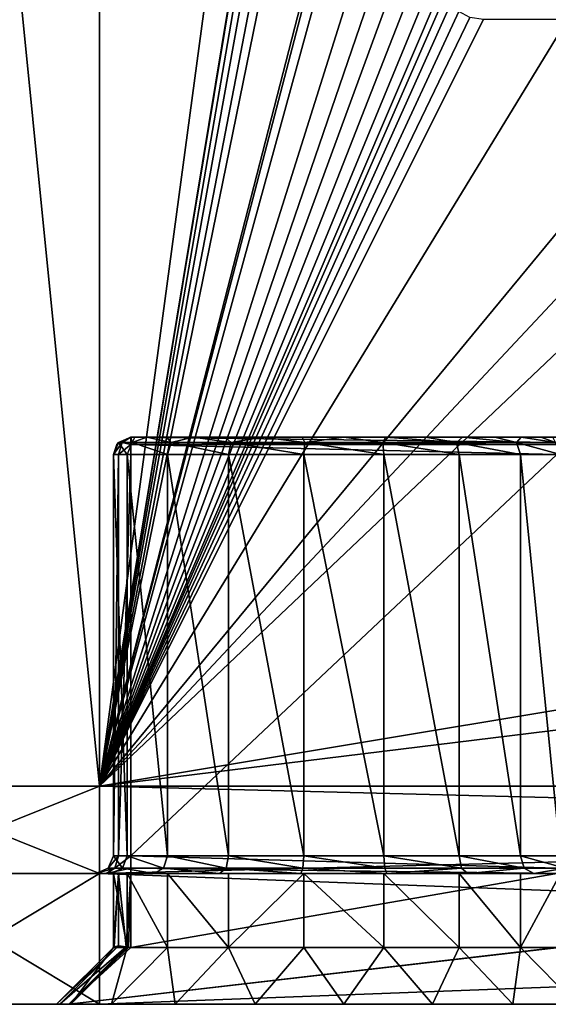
# Model space of a CAD drawing. Header units: millimetres. Extents: x -36.5 to 36.5, y -8.8 to 41.6.
# Tile 5 of 256: x -20.7 to -14.7, y -8.8 to 2.5. Entities that reach past the tile are written whole.
import ezdxf

# ---------------------------------------------------------------- set-up
doc = ezdxf.new("R2010")
doc.units = ezdxf.units.MM
doc.header["$LTSCALE"] = 65.185185
for name, color, linetype in [('2075', 7, 'CONTINUOUS'), ('2076', 7, 'CONTINUOUS'), ('2077', 7, 'CONTINUOUS'), ('2079', 7, 'CONTINUOUS'), ('2080', 7, 'CONTINUOUS'), ('2081', 7, 'CONTINUOUS'), ('2101', 7, 'CONTINUOUS'), ('2102', 7, 'CONTINUOUS'), ('2103', 7, 'CONTINUOUS'), ('2128', 7, 'CONTINUOUS'), ('2193', 7, 'CONTINUOUS'), ('2196', 7, 'CONTINUOUS'), ('2197', 7, 'CONTINUOUS'), ('2198', 7, 'CONTINUOUS'), ('2199', 7, 'CONTINUOUS'), ('2202', 7, 'CONTINUOUS'), ('2203', 7, 'CONTINUOUS'), ('2204', 7, 'CONTINUOUS'), ('2272', 7, 'CONTINUOUS'), ('2273', 7, 'CONTINUOUS'), ('2285', 7, 'CONTINUOUS'), ('2286', 7, 'CONTINUOUS'), ('2288', 7, 'CONTINUOUS'), ('2296', 7, 'CONTINUOUS'), ('2297', 7, 'CONTINUOUS'), ('2299', 7, 'CONTINUOUS'), ('2308', 7, 'CONTINUOUS'), ('2309', 7, 'CONTINUOUS'), ('2310', 7, 'CONTINUOUS'), ('2352', 7, 'CONTINUOUS'), ('2353', 7, 'CONTINUOUS'), ('546', 7, 'CONTINUOUS'), ('550', 7, 'CONTINUOUS'), ('551', 7, 'CONTINUOUS')]:
    doc.layers.add(name, color=color, linetype=linetype)

msp = doc.modelspace()

# ---------------------------------------------------------------- linework, layer by layer
at = {"layer": '2075', "color": 7, "linetype": 'Continuous'}
for points in [[(-22.178, -6.3, -15.013), (-19.8, -6.3, -15.2), (-22.29, -6.3, -16.513), (-22.178, -6.3, -15.013)], [(-19.8, -6.3, -15.2), (-19.8, -6.3, -16.7), (-22.29, -6.3, -16.513), (-19.8, -6.3, -15.2)], [(-19.8, -6.3, 16.7), (-22.178, -6.3, 15.013), (-22.29, -6.3, 16.513), (-19.8, -6.3, 16.7)], [(-19.8, -6.3, 15.2), (-22.178, -6.3, 15.013), (-19.8, -6.3, 16.7), (-19.8, -6.3, 15.2)], [(19.8, -6.3, 15.2), (-19.8, -6.3, 15.2), (19.8, -6.3, 16.7), (19.8, -6.3, 15.2)], [(19.8, -6.3, 16.7), (-19.8, -6.3, 15.2), (-19.8, -6.3, 16.7), (19.8, -6.3, 16.7)], [(-19.8, -6.3, -15.2), (19.8, -6.3, -15.2), (-19.8, -6.3, -16.7), (-19.8, -6.3, -15.2)], [(-19.8, -6.3, -16.7), (19.8, -6.3, -15.2), (19.8, -6.3, -16.7), (-19.8, -6.3, -16.7)]]:
    msp.add_3dface(points, dxfattribs=at)
at = {"layer": '2076', "color": 7, "linetype": 'Continuous'}
for points in [[(-22.29, -7.3, -16.513), (-19.8, -7.3, -16.7), (-22.117, -7.3, -6.828), (-22.29, -7.3, -16.513)], [(-19.8, -7.3, 16.7), (-22.29, -7.3, 16.513), (-19.84, -7.3, 11.152), (-19.8, -7.3, 16.7)], [(-22.29, -7.3, 16.513), (-19.84, -7.3, 8.712), (-19.84, -7.3, 11.152), (-22.29, -7.3, 16.513)], [(-19.84, -7.3, 8.712), (-22.29, -7.3, 16.513), (-22, -7.3, 0.195), (-19.84, -7.3, 8.712)], [(-22.117, -7.3, -6.828), (-19.8, -7.3, -16.7), (-22, -7.3, -6.545), (-22.117, -7.3, -6.828)], [(-19.8, -7.3, -16.7), (-19.84, -7.3, 8.712), (-22, -7.3, 0.195), (-19.8, -7.3, -16.7)], [(-22, -7.3, -6.545), (-19.8, -7.3, -16.7), (-22, -7.3, 0.195), (-22, -7.3, -6.545)], [(-19.84, -7.3, 8.712), (-19.8, -7.3, -16.7), (-19.671, -7.3, 7.747), (-19.84, -7.3, 8.712)], [(-19.723, -7.3, 11.435), (-19.8, -7.3, 16.7), (-19.84, -7.3, 11.152), (-19.723, -7.3, 11.435)], [(-19.8, -7.3, -16.7), (19.8, -7.3, -16.7), (0, -7.3, -14.175), (-19.8, -7.3, -16.7)], [(-1.866, -7.3, -13.569), (-19.8, -7.3, -16.7), (-0.982, -7.3, -14.019), (-1.866, -7.3, -13.569)], [(-19.8, -7.3, -16.7), (-1.866, -7.3, -13.569), (-11.883, -7.3, -7.653), (-19.8, -7.3, -16.7)], [(-0.982, -7.3, -14.019), (-19.8, -7.3, -16.7), (0, -7.3, -14.175), (-0.982, -7.3, -14.019)], [(-19.671, -7.3, 7.747), (-19.8, -7.3, -16.7), (-11.883, -7.3, -7.653), (-19.671, -7.3, 7.747)], [(19.8, -7.3, 16.7), (-19.8, -7.3, 16.7), (0, -7.3, 14.175), (19.8, -7.3, 16.7)], [(-19.8, -7.3, 16.7), (-3.175, -7.3, 11), (-3.02, -7.3, 11.98), (-19.8, -7.3, 16.7)], [(-3.175, -7.3, 11), (-19.8, -7.3, 16.7), (-14.277, -7.3, 11.435), (-3.175, -7.3, 11)], [(0, -7.3, 14.175), (-19.8, -7.3, 16.7), (-0.982, -7.3, 14.019), (0, -7.3, 14.175)], [(-0.982, -7.3, 14.019), (-19.8, -7.3, 16.7), (-1.866, -7.3, 13.569), (-0.982, -7.3, 14.019)], [(-1.866, -7.3, 13.569), (-19.8, -7.3, 16.7), (-2.568, -7.3, 12.866), (-1.866, -7.3, 13.569)], [(-2.568, -7.3, 12.866), (-19.8, -7.3, 16.7), (-3.02, -7.3, 11.98), (-2.568, -7.3, 12.866)], [(-14.277, -7.3, 11.435), (-19.8, -7.3, 16.7), (-14.56, -7.3, 11.552), (-14.277, -7.3, 11.435)], [(-14.56, -7.3, 11.552), (-19.8, -7.3, 16.7), (-19.44, -7.3, 11.552), (-14.56, -7.3, 11.552)], [(-19.44, -7.3, 11.552), (-19.8, -7.3, 16.7), (-19.723, -7.3, 11.435), (-19.44, -7.3, 11.552)], [(-19.178, -7.3, 6.889), (-19.671, -7.3, 7.747), (-11.883, -7.3, -7.653), (-19.178, -7.3, 6.889)], [(-18.423, -7.3, 6.254), (-19.178, -7.3, 6.889), (-11.883, -7.3, -7.653), (-18.423, -7.3, 6.254)], [(-17.493, -7.3, 5.915), (-18.423, -7.3, 6.254), (-12, -7.3, -7.37), (-17.493, -7.3, 5.915)], [(-12, -7.3, -7.37), (-18.423, -7.3, 6.254), (-11.883, -7.3, -7.653), (-12, -7.3, -7.37)], [(-16.507, -7.3, 5.915), (-17.493, -7.3, 5.915), (-12, -7.3, -7.37), (-16.507, -7.3, 5.915)], [(-15.578, -7.3, 6.254), (-16.507, -7.3, 5.915), (-12, -7.3, -7.37), (-15.578, -7.3, 6.254)], [(-14.822, -7.3, 6.889), (-15.578, -7.3, 6.254), (-12, -7.3, -7.37), (-14.822, -7.3, 6.889)], [(-14.33, -7.3, 7.747), (-14.822, -7.3, 6.889), (-12, -7.3, -7.37), (-14.33, -7.3, 7.747)]]:
    msp.add_3dface(points, dxfattribs=at)
at = {"layer": '2077', "color": 7, "linetype": 'Continuous'}
for points in [[(-19.8, -6.3, -16.7), (19.8, -6.3, -16.7), (-19.8, -7.3, -16.7), (-19.8, -6.3, -16.7)], [(-19.8, -7.3, -16.7), (19.8, -6.3, -16.7), (19.8, -7.3, -16.7), (-19.8, -7.3, -16.7)]]:
    msp.add_3dface(points, dxfattribs=at)
at = {"layer": '2079', "color": 7, "linetype": 'Continuous'}
for points in [[(19.8, -6.3, 16.7), (-19.8, -6.3, 16.7), (19.8, -7.3, 16.7), (19.8, -6.3, 16.7)], [(-19.8, -6.3, 16.7), (-19.8, -7.3, 16.7), (19.8, -7.3, 16.7), (-19.8, -6.3, 16.7)]]:
    msp.add_3dface(points, dxfattribs=at)
at = {"layer": '2080', "color": 7, "linetype": 'Continuous'}
for points in [[(-22.29, -6.3, -16.513), (-19.8, -6.3, -16.7), (-22.29, -7.3, -16.513), (-22.29, -6.3, -16.513)], [(-19.8, -6.3, -16.7), (-19.8, -7.3, -16.7), (-22.29, -7.3, -16.513), (-19.8, -6.3, -16.7)], [(-19.8, -6.3, 16.7), (-22.29, -6.3, 16.513), (-19.8, -7.3, 16.7), (-19.8, -6.3, 16.7)], [(-22.29, -6.3, 16.513), (-22.29, -7.3, 16.513), (-19.8, -7.3, 16.7), (-22.29, -6.3, 16.513)]]:
    msp.add_3dface(points, dxfattribs=at)
at = {"layer": '2081', "color": 7, "linetype": 'Continuous'}
for points in [[(-19.44, -2.3, 11.152), (-19.44, -2.3, 8.712), (-19.394, -2.3, 8.24), (-19.44, -2.3, 11.152)], [(-14.56, -2.3, 11.152), (-19.44, -2.3, 11.152), (-14.56, -2.3, 8.712), (-14.56, -2.3, 11.152)], [(-14.56, -2.3, 8.712), (-19.44, -2.3, 11.152), (-14.606, -2.3, 8.24), (-14.56, -2.3, 8.712)], [(-14.606, -2.3, 8.24), (-19.44, -2.3, 11.152), (-14.744, -2.3, 7.783), (-14.606, -2.3, 8.24)], [(-14.744, -2.3, 7.783), (-19.44, -2.3, 11.152), (-14.969, -2.3, 7.36), (-14.744, -2.3, 7.783)], [(-14.969, -2.3, 7.36), (-19.44, -2.3, 11.152), (-15.272, -2.3, 6.989), (-14.969, -2.3, 7.36)], [(-15.272, -2.3, 6.989), (-19.44, -2.3, 11.152), (-15.642, -2.3, 6.685), (-15.272, -2.3, 6.989)], [(-15.642, -2.3, 6.685), (-19.44, -2.3, 11.152), (-16.065, -2.3, 6.458), (-15.642, -2.3, 6.685)], [(-16.065, -2.3, 6.458), (-19.44, -2.3, 11.152), (-16.524, -2.3, 6.319), (-16.065, -2.3, 6.458)], [(-16.524, -2.3, 6.319), (-19.44, -2.3, 11.152), (-17, -2.3, 6.272), (-16.524, -2.3, 6.319)], [(-17, -2.3, 6.272), (-19.44, -2.3, 11.152), (-17.476, -2.3, 6.319), (-17, -2.3, 6.272)], [(-17.476, -2.3, 6.319), (-19.44, -2.3, 11.152), (-17.935, -2.3, 6.458), (-17.476, -2.3, 6.319)], [(-17.935, -2.3, 6.458), (-19.44, -2.3, 11.152), (-18.358, -2.3, 6.685), (-17.935, -2.3, 6.458)], [(-18.358, -2.3, 6.685), (-19.44, -2.3, 11.152), (-18.728, -2.3, 6.989), (-18.358, -2.3, 6.685)], [(-18.728, -2.3, 6.989), (-19.44, -2.3, 11.152), (-19.031, -2.3, 7.36), (-18.728, -2.3, 6.989)], [(-19.031, -2.3, 7.36), (-19.44, -2.3, 11.152), (-19.256, -2.3, 7.783), (-19.031, -2.3, 7.36)], [(-19.256, -2.3, 7.783), (-19.44, -2.3, 11.152), (-19.394, -2.3, 8.24), (-19.256, -2.3, 7.783)]]:
    msp.add_3dface(points, dxfattribs=at)
at = {"layer": '2101', "color": 7, "linetype": 'Continuous'}
for points in [[(-14.56, -7.1, 11.352), (-19.44, -7.1, 11.352), (-14.56, -2.5, 11.352), (-14.56, -7.1, 11.352)], [(-14.56, -2.5, 11.352), (-19.44, -7.1, 11.352), (-19.44, -2.5, 11.352), (-14.56, -2.5, 11.352)]]:
    msp.add_3dface(points, dxfattribs=at)
at = {"layer": '2102', "color": 7, "linetype": 'Continuous'}
for points in [[(-19.64, -7.1, 11.152), (-19.64, -7.1, 8.712), (-19.64, -2.5, 8.712), (-19.64, -7.1, 11.152)], [(-19.64, -2.5, 11.152), (-19.64, -7.1, 11.152), (-19.64, -2.5, 8.712), (-19.64, -2.5, 11.152)]]:
    msp.add_3dface(points, dxfattribs=at)
at = {"layer": '2103', "color": 7, "linetype": 'Continuous'}
for points in [[(-19.64, -2.5, 8.712), (-19.64, -7.1, 8.712), (-19.481, -7.1, 7.809), (-19.64, -2.5, 8.712)], [(-19.64, -2.5, 8.712), (-19.481, -7.1, 7.809), (-19.481, -2.5, 7.809), (-19.64, -2.5, 8.712)], [(-19.481, -7.1, 7.809), (-19.022, -7.1, 7.015), (-19.481, -2.5, 7.809), (-19.481, -7.1, 7.809)], [(-19.481, -2.5, 7.809), (-19.022, -7.1, 7.015), (-19.022, -2.5, 7.015), (-19.481, -2.5, 7.809)], [(-19.022, -7.1, 7.015), (-18.32, -7.1, 6.426), (-19.022, -2.5, 7.015), (-19.022, -7.1, 7.015)], [(-19.022, -2.5, 7.015), (-18.32, -7.1, 6.426), (-18.32, -2.5, 6.426), (-19.022, -2.5, 7.015)], [(-18.32, -7.1, 6.426), (-17.458, -7.1, 6.112), (-18.32, -2.5, 6.426), (-18.32, -7.1, 6.426)], [(-18.32, -2.5, 6.426), (-17.458, -7.1, 6.112), (-17.458, -2.5, 6.112), (-18.32, -2.5, 6.426)], [(-17.458, -7.1, 6.112), (-16.542, -7.1, 6.112), (-17.458, -2.5, 6.112), (-17.458, -7.1, 6.112)], [(-17.458, -2.5, 6.112), (-16.542, -7.1, 6.112), (-16.542, -2.5, 6.112), (-17.458, -2.5, 6.112)], [(-16.542, -7.1, 6.112), (-15.68, -7.1, 6.426), (-16.542, -2.5, 6.112), (-16.542, -7.1, 6.112)], [(-16.542, -2.5, 6.112), (-15.68, -7.1, 6.426), (-15.68, -2.5, 6.426), (-16.542, -2.5, 6.112)], [(-15.68, -7.1, 6.426), (-14.978, -7.1, 7.015), (-15.68, -2.5, 6.426), (-15.68, -7.1, 6.426)], [(-15.68, -2.5, 6.426), (-14.978, -7.1, 7.015), (-14.978, -2.5, 7.015), (-15.68, -2.5, 6.426)], [(-14.978, -7.1, 7.015), (-14.519, -7.1, 7.809), (-14.978, -2.5, 7.015), (-14.978, -7.1, 7.015)], [(-14.978, -2.5, 7.015), (-14.519, -7.1, 7.809), (-14.519, -2.5, 7.809), (-14.978, -2.5, 7.015)]]:
    msp.add_3dface(points, dxfattribs=at)
at = {"layer": '2128', "color": 7, "linetype": 'Continuous'}
for points in [[(-19.64, -7.1, 11.152), (-19.64, -2.5, 11.152), (-19.581, -2.5, 11.293), (-19.64, -7.1, 11.152)], [(-19.581, -7.1, 11.293), (-19.64, -7.1, 11.152), (-19.581, -2.5, 11.293), (-19.581, -7.1, 11.293)], [(-19.44, -2.5, 11.352), (-19.44, -7.1, 11.352), (-19.581, -7.1, 11.293), (-19.44, -2.5, 11.352)], [(-19.44, -2.5, 11.352), (-19.581, -7.1, 11.293), (-19.581, -2.5, 11.293), (-19.44, -2.5, 11.352)]]:
    msp.add_3dface(points, dxfattribs=at)
at = {"layer": '2193', "color": 7, "linetype": 'Continuous'}
for points in [[(-19.64, -2.5, 8.712), (-19.481, -2.5, 7.809), (-19.581, -2.359, 8.712), (-19.64, -2.5, 8.712)], [(-19.44, -2.3, 8.712), (-19.581, -2.359, 8.712), (-19.426, -2.359, 7.829), (-19.44, -2.3, 8.712)], [(-19.581, -2.359, 8.712), (-19.481, -2.5, 7.809), (-19.426, -2.359, 7.829), (-19.581, -2.359, 8.712)], [(-19.481, -2.5, 7.809), (-19.022, -2.5, 7.015), (-19.426, -2.359, 7.829), (-19.481, -2.5, 7.809)], [(-19.394, -2.3, 8.24), (-19.44, -2.3, 8.712), (-19.426, -2.359, 7.829), (-19.394, -2.3, 8.24)], [(-19.256, -2.3, 7.783), (-19.394, -2.3, 8.24), (-19.426, -2.359, 7.829), (-19.256, -2.3, 7.783)], [(-18.977, -2.359, 7.053), (-19.256, -2.3, 7.783), (-19.426, -2.359, 7.829), (-18.977, -2.359, 7.053)], [(-19.022, -2.5, 7.015), (-18.977, -2.359, 7.053), (-19.426, -2.359, 7.829), (-19.022, -2.5, 7.015)], [(-19.031, -2.3, 7.36), (-19.256, -2.3, 7.783), (-18.977, -2.359, 7.053), (-19.031, -2.3, 7.36)], [(-18.728, -2.3, 6.989), (-19.031, -2.3, 7.36), (-18.977, -2.359, 7.053), (-18.728, -2.3, 6.989)], [(-19.022, -2.5, 7.015), (-18.32, -2.5, 6.426), (-18.977, -2.359, 7.053), (-19.022, -2.5, 7.015)], [(-18.291, -2.359, 6.476), (-18.728, -2.3, 6.989), (-18.977, -2.359, 7.053), (-18.291, -2.359, 6.476)], [(-18.32, -2.5, 6.426), (-18.291, -2.359, 6.476), (-18.977, -2.359, 7.053), (-18.32, -2.5, 6.426)], [(-18.358, -2.3, 6.685), (-18.728, -2.3, 6.989), (-18.291, -2.359, 6.476), (-18.358, -2.3, 6.685)], [(-17.935, -2.3, 6.458), (-18.358, -2.3, 6.685), (-18.291, -2.359, 6.476), (-17.935, -2.3, 6.458)], [(-18.32, -2.5, 6.426), (-17.458, -2.5, 6.112), (-18.291, -2.359, 6.476), (-18.32, -2.5, 6.426)], [(-17.448, -2.359, 6.17), (-17.935, -2.3, 6.458), (-18.291, -2.359, 6.476), (-17.448, -2.359, 6.17)], [(-17.458, -2.5, 6.112), (-17.448, -2.359, 6.17), (-18.291, -2.359, 6.476), (-17.458, -2.5, 6.112)], [(-17.476, -2.3, 6.319), (-17.935, -2.3, 6.458), (-17.448, -2.359, 6.17), (-17.476, -2.3, 6.319)], [(-17, -2.3, 6.272), (-17.476, -2.3, 6.319), (-17.448, -2.359, 6.17), (-17, -2.3, 6.272)], [(-17.458, -2.5, 6.112), (-16.542, -2.5, 6.112), (-17.448, -2.359, 6.17), (-17.458, -2.5, 6.112)], [(-16.552, -2.359, 6.17), (-17, -2.3, 6.272), (-17.448, -2.359, 6.17), (-16.552, -2.359, 6.17)], [(-16.542, -2.5, 6.112), (-16.552, -2.359, 6.17), (-17.448, -2.359, 6.17), (-16.542, -2.5, 6.112)], [(-16.524, -2.3, 6.319), (-17, -2.3, 6.272), (-16.552, -2.359, 6.17), (-16.524, -2.3, 6.319)], [(-15.709, -2.359, 6.476), (-16.524, -2.3, 6.319), (-16.552, -2.359, 6.17), (-15.709, -2.359, 6.476)], [(-16.542, -2.5, 6.112), (-15.68, -2.5, 6.426), (-16.552, -2.359, 6.17), (-16.542, -2.5, 6.112)], [(-15.68, -2.5, 6.426), (-15.709, -2.359, 6.476), (-16.552, -2.359, 6.17), (-15.68, -2.5, 6.426)], [(-16.065, -2.3, 6.458), (-16.524, -2.3, 6.319), (-15.709, -2.359, 6.476), (-16.065, -2.3, 6.458)], [(-15.642, -2.3, 6.685), (-16.065, -2.3, 6.458), (-15.709, -2.359, 6.476), (-15.642, -2.3, 6.685)], [(-15.023, -2.359, 7.053), (-15.642, -2.3, 6.685), (-15.709, -2.359, 6.476), (-15.023, -2.359, 7.053)], [(-15.68, -2.5, 6.426), (-14.978, -2.5, 7.015), (-15.709, -2.359, 6.476), (-15.68, -2.5, 6.426)], [(-14.978, -2.5, 7.015), (-15.023, -2.359, 7.053), (-15.709, -2.359, 6.476), (-14.978, -2.5, 7.015)], [(-15.272, -2.3, 6.989), (-15.642, -2.3, 6.685), (-15.023, -2.359, 7.053), (-15.272, -2.3, 6.989)], [(-14.969, -2.3, 7.36), (-15.272, -2.3, 6.989), (-15.023, -2.359, 7.053), (-14.969, -2.3, 7.36)], [(-14.574, -2.359, 7.829), (-14.969, -2.3, 7.36), (-15.023, -2.359, 7.053), (-14.574, -2.359, 7.829)], [(-14.978, -2.5, 7.015), (-14.519, -2.5, 7.809), (-15.023, -2.359, 7.053), (-14.978, -2.5, 7.015)], [(-14.519, -2.5, 7.809), (-14.574, -2.359, 7.829), (-15.023, -2.359, 7.053), (-14.519, -2.5, 7.809)], [(-14.744, -2.3, 7.783), (-14.969, -2.3, 7.36), (-14.574, -2.359, 7.829), (-14.744, -2.3, 7.783)], [(-14.606, -2.3, 8.24), (-14.744, -2.3, 7.783), (-14.574, -2.359, 7.829), (-14.606, -2.3, 8.24)]]:
    msp.add_3dface(points, dxfattribs=at)
at = {"layer": '2196', "color": 7, "linetype": 'Continuous'}
for points in [[(-19.44, -2.3, 11.152), (-14.56, -2.3, 11.152), (-14.56, -2.36, 11.295), (-19.44, -2.3, 11.152)], [(-19.44, -2.359, 11.294), (-19.44, -2.3, 11.152), (-14.56, -2.36, 11.295), (-19.44, -2.359, 11.294)], [(-19.44, -2.382, 11.314), (-19.44, -2.359, 11.294), (-14.56, -2.36, 11.295), (-19.44, -2.382, 11.314)], [(-14.56, -2.383, 11.314), (-19.44, -2.382, 11.314), (-14.56, -2.36, 11.295), (-14.56, -2.383, 11.314)], [(-14.56, -2.5, 11.352), (-19.44, -2.5, 11.352), (-19.44, -2.382, 11.314), (-14.56, -2.5, 11.352)], [(-14.56, -2.5, 11.352), (-19.44, -2.382, 11.314), (-14.56, -2.383, 11.314), (-14.56, -2.5, 11.352)]]:
    msp.add_3dface(points, dxfattribs=at)
at = {"layer": '2197', "color": 7, "linetype": 'Continuous'}
for points in [[(-19.581, -2.5, 11.293), (-19.64, -2.5, 11.152), (-19.54, -2.359, 11.252), (-19.581, -2.5, 11.293)], [(-19.64, -2.5, 11.152), (-19.602, -2.383, 11.152), (-19.54, -2.359, 11.252), (-19.64, -2.5, 11.152)], [(-19.602, -2.383, 11.152), (-19.583, -2.36, 11.152), (-19.54, -2.359, 11.252), (-19.602, -2.383, 11.152)], [(-19.583, -2.36, 11.152), (-19.44, -2.3, 11.152), (-19.54, -2.359, 11.252), (-19.583, -2.36, 11.152)], [(-19.44, -2.382, 11.314), (-19.581, -2.5, 11.293), (-19.54, -2.359, 11.252), (-19.44, -2.382, 11.314)], [(-19.54, -2.359, 11.252), (-19.44, -2.3, 11.152), (-19.44, -2.359, 11.294), (-19.54, -2.359, 11.252)], [(-19.44, -2.382, 11.314), (-19.54, -2.359, 11.252), (-19.44, -2.359, 11.294), (-19.44, -2.382, 11.314)], [(-19.44, -2.5, 11.352), (-19.581, -2.5, 11.293), (-19.44, -2.382, 11.314), (-19.44, -2.5, 11.352)]]:
    msp.add_3dface(points, dxfattribs=at)
at = {"layer": '2198', "color": 7, "linetype": 'Continuous'}
for points in [[(-19.64, -2.5, 11.152), (-19.64, -2.5, 8.712), (-19.581, -2.359, 8.712), (-19.64, -2.5, 11.152)], [(-19.64, -2.5, 11.152), (-19.581, -2.359, 8.712), (-19.602, -2.383, 11.152), (-19.64, -2.5, 11.152)], [(-19.602, -2.383, 11.152), (-19.581, -2.359, 8.712), (-19.583, -2.36, 11.152), (-19.602, -2.383, 11.152)], [(-19.44, -2.3, 8.712), (-19.44, -2.3, 11.152), (-19.583, -2.36, 11.152), (-19.44, -2.3, 8.712)], [(-19.581, -2.359, 8.712), (-19.44, -2.3, 8.712), (-19.583, -2.36, 11.152), (-19.581, -2.359, 8.712)]]:
    msp.add_3dface(points, dxfattribs=at)
at = {"layer": '2199', "color": 7, "linetype": 'Continuous'}
for points in [[(-19.64, -7.1, 8.712), (-19.699, -7.241, 8.712), (-19.536, -7.241, 7.789), (-19.64, -7.1, 8.712)], [(-19.481, -7.1, 7.809), (-19.64, -7.1, 8.712), (-19.536, -7.241, 7.789), (-19.481, -7.1, 7.809)], [(-19.481, -7.1, 7.809), (-19.536, -7.241, 7.789), (-19.067, -7.241, 6.977), (-19.481, -7.1, 7.809)], [(-19.022, -7.1, 7.015), (-19.481, -7.1, 7.809), (-19.067, -7.241, 6.977), (-19.022, -7.1, 7.015)], [(-19.022, -7.1, 7.015), (-19.067, -7.241, 6.977), (-18.349, -7.241, 6.375), (-19.022, -7.1, 7.015)], [(-18.32, -7.1, 6.426), (-19.022, -7.1, 7.015), (-18.349, -7.241, 6.375), (-18.32, -7.1, 6.426)], [(-18.32, -7.1, 6.426), (-18.349, -7.241, 6.375), (-17.469, -7.241, 6.054), (-18.32, -7.1, 6.426)], [(-17.458, -7.1, 6.112), (-18.32, -7.1, 6.426), (-17.469, -7.241, 6.054), (-17.458, -7.1, 6.112)], [(-17.458, -7.1, 6.112), (-17.469, -7.241, 6.054), (-16.531, -7.241, 6.054), (-17.458, -7.1, 6.112)], [(-16.542, -7.1, 6.112), (-17.458, -7.1, 6.112), (-16.531, -7.241, 6.054), (-16.542, -7.1, 6.112)], [(-15.68, -7.1, 6.426), (-16.542, -7.1, 6.112), (-15.651, -7.241, 6.375), (-15.68, -7.1, 6.426)], [(-16.542, -7.1, 6.112), (-16.531, -7.241, 6.054), (-15.651, -7.241, 6.375), (-16.542, -7.1, 6.112)], [(-14.978, -7.1, 7.015), (-15.68, -7.1, 6.426), (-14.933, -7.241, 6.977), (-14.978, -7.1, 7.015)], [(-15.68, -7.1, 6.426), (-15.651, -7.241, 6.375), (-14.933, -7.241, 6.977), (-15.68, -7.1, 6.426)], [(-14.519, -7.1, 7.809), (-14.978, -7.1, 7.015), (-14.464, -7.241, 7.789), (-14.519, -7.1, 7.809)], [(-14.978, -7.1, 7.015), (-14.933, -7.241, 6.977), (-14.464, -7.241, 7.789), (-14.978, -7.1, 7.015)], [(-19.84, -7.3, 8.712), (-19.671, -7.3, 7.747), (-19.699, -7.241, 8.712), (-19.84, -7.3, 8.712)], [(-19.699, -7.241, 8.712), (-19.671, -7.3, 7.747), (-19.536, -7.241, 7.789), (-19.699, -7.241, 8.712)], [(-19.671, -7.3, 7.747), (-19.178, -7.3, 6.889), (-19.536, -7.241, 7.789), (-19.671, -7.3, 7.747)], [(-19.536, -7.241, 7.789), (-19.178, -7.3, 6.889), (-19.067, -7.241, 6.977), (-19.536, -7.241, 7.789)], [(-19.178, -7.3, 6.889), (-18.423, -7.3, 6.254), (-19.067, -7.241, 6.977), (-19.178, -7.3, 6.889)], [(-19.067, -7.241, 6.977), (-18.423, -7.3, 6.254), (-18.349, -7.241, 6.375), (-19.067, -7.241, 6.977)], [(-18.423, -7.3, 6.254), (-17.493, -7.3, 5.915), (-18.349, -7.241, 6.375), (-18.423, -7.3, 6.254)], [(-18.349, -7.241, 6.375), (-17.493, -7.3, 5.915), (-17.469, -7.241, 6.054), (-18.349, -7.241, 6.375)], [(-17.493, -7.3, 5.915), (-16.507, -7.3, 5.915), (-17.469, -7.241, 6.054), (-17.493, -7.3, 5.915)], [(-17.469, -7.241, 6.054), (-16.507, -7.3, 5.915), (-16.531, -7.241, 6.054), (-17.469, -7.241, 6.054)], [(-16.531, -7.241, 6.054), (-16.507, -7.3, 5.915), (-15.651, -7.241, 6.375), (-16.531, -7.241, 6.054)], [(-16.507, -7.3, 5.915), (-15.578, -7.3, 6.254), (-15.651, -7.241, 6.375), (-16.507, -7.3, 5.915)], [(-15.651, -7.241, 6.375), (-15.578, -7.3, 6.254), (-14.933, -7.241, 6.977), (-15.651, -7.241, 6.375)], [(-15.578, -7.3, 6.254), (-14.822, -7.3, 6.889), (-14.933, -7.241, 6.977), (-15.578, -7.3, 6.254)], [(-14.933, -7.241, 6.977), (-14.822, -7.3, 6.889), (-14.464, -7.241, 7.789), (-14.933, -7.241, 6.977)], [(-14.822, -7.3, 6.889), (-14.33, -7.3, 7.747), (-14.464, -7.241, 7.789), (-14.822, -7.3, 6.889)]]:
    msp.add_3dface(points, dxfattribs=at)
at = {"layer": '2202', "color": 7, "linetype": 'Continuous'}
for points in [[(-19.44, -7.1, 11.352), (-14.56, -7.1, 11.352), (-14.56, -7.241, 11.411), (-19.44, -7.1, 11.352)], [(-19.44, -7.241, 11.411), (-19.44, -7.1, 11.352), (-14.56, -7.241, 11.411), (-19.44, -7.241, 11.411)], [(-14.56, -7.3, 11.552), (-19.44, -7.3, 11.552), (-19.44, -7.241, 11.411), (-14.56, -7.3, 11.552)], [(-14.56, -7.3, 11.552), (-19.44, -7.241, 11.411), (-14.56, -7.241, 11.411), (-14.56, -7.3, 11.552)]]:
    msp.add_3dface(points, dxfattribs=at)
at = {"layer": '2203', "color": 7, "linetype": 'Continuous'}
for points in [[(-19.64, -7.1, 11.152), (-19.581, -7.1, 11.293), (-19.699, -7.241, 11.152), (-19.64, -7.1, 11.152)], [(-19.699, -7.241, 11.152), (-19.581, -7.1, 11.293), (-19.623, -7.241, 11.335), (-19.699, -7.241, 11.152)], [(-19.581, -7.1, 11.293), (-19.44, -7.1, 11.352), (-19.623, -7.241, 11.335), (-19.581, -7.1, 11.293)], [(-19.44, -7.1, 11.352), (-19.44, -7.241, 11.411), (-19.623, -7.241, 11.335), (-19.44, -7.1, 11.352)], [(-19.723, -7.3, 11.435), (-19.84, -7.3, 11.152), (-19.623, -7.241, 11.335), (-19.723, -7.3, 11.435)], [(-19.84, -7.3, 11.152), (-19.699, -7.241, 11.152), (-19.623, -7.241, 11.335), (-19.84, -7.3, 11.152)], [(-19.44, -7.3, 11.552), (-19.723, -7.3, 11.435), (-19.44, -7.241, 11.411), (-19.44, -7.3, 11.552)], [(-19.44, -7.241, 11.411), (-19.723, -7.3, 11.435), (-19.623, -7.241, 11.335), (-19.44, -7.241, 11.411)]]:
    msp.add_3dface(points, dxfattribs=at)
at = {"layer": '2204', "color": 7, "linetype": 'Continuous'}
for points in [[(-19.64, -7.1, 8.712), (-19.64, -7.1, 11.152), (-19.699, -7.241, 11.152), (-19.64, -7.1, 8.712)], [(-19.64, -7.1, 8.712), (-19.699, -7.241, 11.152), (-19.699, -7.241, 8.712), (-19.64, -7.1, 8.712)], [(-19.84, -7.3, 11.152), (-19.84, -7.3, 8.712), (-19.699, -7.241, 8.712), (-19.84, -7.3, 11.152)], [(-19.699, -7.241, 11.152), (-19.84, -7.3, 11.152), (-19.699, -7.241, 8.712), (-19.699, -7.241, 11.152)]]:
    msp.add_3dface(points, dxfattribs=at)
at = {"layer": '2272', "color": 7, "linetype": 'Continuous'}
for points in [[(-22.29, -7.3, 16.513), (-19.8, -7.3, 16.7), (-22.259, -7.3, 0.336), (-22.29, -7.3, 16.513)], [(-22.29, -7.3, -16.513), (-19.8, -7.3, 16.7), (-19.8, -7.3, -16.7), (-22.29, -7.3, -16.513)], [(-19.8, -7.3, 16.7), (-22.29, -7.3, -16.513), (-22.2, -7.3, -6.545), (-19.8, -7.3, 16.7)], [(-22.259, -7.3, 0.336), (-19.8, -7.3, 16.7), (-22.2, -7.3, 0.195), (-22.259, -7.3, 0.336)], [(-22.2, -7.3, 0.195), (-19.8, -7.3, 16.7), (-22.2, -7.3, -6.545), (-22.2, -7.3, 0.195)], [(19.8, -7.3, -16.7), (-19.8, -7.3, -16.7), (2.951, -7.3, -10.852), (19.8, -7.3, -16.7)], [(-19.8, -7.3, 16.7), (19.8, -7.3, 16.7), (-19.44, -7.3, 11.352), (-19.8, -7.3, 16.7)], [(-19.8, -7.3, -16.7), (-19.8, -7.3, 16.7), (-19.64, -7.3, 11.152), (-19.8, -7.3, -16.7)], [(-19.8, -7.3, 16.7), (-19.44, -7.3, 11.352), (-19.581, -7.3, 11.293), (-19.8, -7.3, 16.7)], [(-19.64, -7.3, 11.152), (-19.8, -7.3, 16.7), (-19.581, -7.3, 11.293), (-19.64, -7.3, 11.152)], [(-14.519, -7.3, 7.81), (-19.8, -7.3, -16.7), (-14.978, -7.3, 7.015), (-14.519, -7.3, 7.81)], [(-19.8, -7.3, -16.7), (-14.519, -7.3, 7.81), (-11.8, -7.3, 1.02), (-19.8, -7.3, -16.7)], [(-14.978, -7.3, 7.015), (-19.8, -7.3, -16.7), (-15.68, -7.3, 6.426), (-14.978, -7.3, 7.015)], [(-15.68, -7.3, 6.426), (-19.8, -7.3, -16.7), (-16.541, -7.3, 6.112), (-15.68, -7.3, 6.426)], [(-16.541, -7.3, 6.112), (-19.8, -7.3, -16.7), (-17.459, -7.3, 6.112), (-16.541, -7.3, 6.112)], [(-17.459, -7.3, 6.112), (-19.8, -7.3, -16.7), (-18.32, -7.3, 6.426), (-17.459, -7.3, 6.112)], [(-18.32, -7.3, 6.426), (-19.8, -7.3, -16.7), (-19.022, -7.3, 7.015), (-18.32, -7.3, 6.426)], [(-19.022, -7.3, 7.015), (-19.8, -7.3, -16.7), (-19.481, -7.3, 7.81), (-19.022, -7.3, 7.015)], [(-19.481, -7.3, 7.81), (-19.8, -7.3, -16.7), (-19.64, -7.3, 8.712), (-19.481, -7.3, 7.81)], [(-19.64, -7.3, 8.712), (-19.8, -7.3, -16.7), (-19.64, -7.3, 11.152), (-19.64, -7.3, 8.712)], [(-9.559, -7.3, -7.511), (-19.8, -7.3, -16.7), (-9.7, -7.3, -7.57), (-9.559, -7.3, -7.511)], [(-19.8, -7.3, -16.7), (-9.559, -7.3, -7.511), (-5.482, -7.3, -7.312), (-19.8, -7.3, -16.7)], [(-9.7, -7.3, -7.57), (-19.8, -7.3, -16.7), (-11.6, -7.3, -7.57), (-9.7, -7.3, -7.57)], [(-11.6, -7.3, -7.57), (-19.8, -7.3, -16.7), (-11.741, -7.3, -7.511), (-11.6, -7.3, -7.57)], [(-11.741, -7.3, -7.511), (-19.8, -7.3, -16.7), (-11.8, -7.3, -7.37), (-11.741, -7.3, -7.511)], [(-11.8, -7.3, -7.37), (-19.8, -7.3, -16.7), (-11.8, -7.3, 1.02), (-11.8, -7.3, -7.37)], [(-5.115, -7.3, -10.152), (-19.8, -7.3, -16.7), (-5.482, -7.3, -10.152), (-5.115, -7.3, -10.152)], [(-19.8, -7.3, -16.7), (-5.115, -7.3, -10.152), (-4.736, -7.3, -10.134), (-19.8, -7.3, -16.7)], [(-5.482, -7.3, -10.152), (-19.8, -7.3, -16.7), (-5.482, -7.3, -7.312), (-5.482, -7.3, -10.152)], [(-3.749, -7.3, -10.008), (-19.8, -7.3, -16.7), (-4.234, -7.3, -10.189), (-3.749, -7.3, -10.008)], [(-19.8, -7.3, -16.7), (-3.749, -7.3, -10.008), (-3.023, -7.3, -10.152), (-19.8, -7.3, -16.7)], [(-4.234, -7.3, -10.189), (-19.8, -7.3, -16.7), (-4.736, -7.3, -10.134), (-4.234, -7.3, -10.189)], [(-2.035, -7.3, -10.197), (-19.8, -7.3, -16.7), (-2.386, -7.3, -10.114), (-2.035, -7.3, -10.197)], [(-19.8, -7.3, -16.7), (-2.035, -7.3, -10.197), (-1.826, -7.3, -10.181), (-19.8, -7.3, -16.7)], [(-2.386, -7.3, -10.114), (-19.8, -7.3, -16.7), (-2.661, -7.3, -10.152), (-2.386, -7.3, -10.114)], [(-2.661, -7.3, -10.152), (-19.8, -7.3, -16.7), (-3.023, -7.3, -10.152), (-2.661, -7.3, -10.152)], [(-1.643, -7.3, -10.127), (-19.8, -7.3, -16.7), (-1.826, -7.3, -10.181), (-1.643, -7.3, -10.127)], [(-19.8, -7.3, -16.7), (-1.643, -7.3, -10.127), (-1.142, -7.3, -10.069), (-19.8, -7.3, -16.7)], [(0.49, -7.3, -10.152), (-19.8, -7.3, -16.7), (0.121, -7.3, -10.152), (0.49, -7.3, -10.152)], [(-19.8, -7.3, -16.7), (0.49, -7.3, -10.152), (1.316, -7.3, -10.07), (-19.8, -7.3, -16.7)], [(0.121, -7.3, -10.152), (-19.8, -7.3, -16.7), (-0.308, -7.3, -10.149), (0.121, -7.3, -10.152)], [(-0.308, -7.3, -10.149), (-19.8, -7.3, -16.7), (-0.587, -7.3, -10.195), (-0.308, -7.3, -10.149)], [(-0.587, -7.3, -10.195), (-19.8, -7.3, -16.7), (-0.875, -7.3, -10.168), (-0.587, -7.3, -10.195)], [(-0.875, -7.3, -10.168), (-19.8, -7.3, -16.7), (-1.142, -7.3, -10.069), (-0.875, -7.3, -10.168)], [(2.951, -7.3, -10.852), (-19.8, -7.3, -16.7), (2.582, -7.3, -10.852), (2.951, -7.3, -10.852)], [(2.582, -7.3, -10.852), (-19.8, -7.3, -16.7), (2.152, -7.3, -10.151), (2.582, -7.3, -10.852)], [(2.152, -7.3, -10.151), (-19.8, -7.3, -16.7), (1.873, -7.3, -10.197), (2.152, -7.3, -10.151)], [(1.873, -7.3, -10.197), (-19.8, -7.3, -16.7), (1.584, -7.3, -10.17), (1.873, -7.3, -10.197)], [(1.584, -7.3, -10.17), (-19.8, -7.3, -16.7), (1.316, -7.3, -10.07), (1.584, -7.3, -10.17)], [(-19.44, -7.3, 11.352), (19.8, -7.3, 16.7), (-14.56, -7.3, 11.352), (-19.44, -7.3, 11.352)]]:
    msp.add_3dface(points, dxfattribs=at)
at = {"layer": '2273', "color": 7, "linetype": 'Continuous'}
for points in [[(-22.29, -8.8, -16.513), (-19.8, -8.8, -16.7), (-21.691, -8.8, -7.395), (-22.29, -8.8, -16.513)], [(-19.8, -8.8, 16.7), (-22.29, -8.8, 16.513), (-20.149, -8.8, 12.002), (-19.8, -8.8, 16.7)], [(-22.29, -8.8, 16.513), (-21.55, -8.8, 0.904), (-20.29, -8.8, 8.712), (-22.29, -8.8, 16.513)], [(-20.149, -8.8, 12.002), (-22.29, -8.8, 16.513), (-20.252, -8.8, 11.964), (-20.149, -8.8, 12.002)], [(-20.252, -8.8, 11.964), (-22.29, -8.8, 16.513), (-20.29, -8.8, 11.861), (-20.252, -8.8, 11.964)], [(-20.29, -8.8, 11.861), (-22.29, -8.8, 16.513), (-20.29, -8.8, 8.712), (-20.29, -8.8, 11.861)], [(-21.691, -8.8, -7.395), (-19.8, -8.8, -16.7), (-21.588, -8.8, -7.357), (-21.691, -8.8, -7.395)], [(-21.588, -8.8, -7.357), (-19.8, -8.8, -16.7), (-21.55, -8.8, -7.254), (-21.588, -8.8, -7.357)], [(-21.55, -8.8, -7.254), (-19.8, -8.8, -16.7), (-21.55, -8.8, 0.904), (-21.55, -8.8, -7.254)], [(-21.55, -8.8, 0.904), (-19.8, -8.8, -16.7), (-20.29, -8.8, 8.712), (-21.55, -8.8, 0.904)], [(-20.29, -8.8, 8.712), (-19.8, -8.8, -16.7), (-20.129, -8.8, 7.696), (-20.29, -8.8, 8.712)], [(-13.851, -8.8, 12.002), (-19.8, -8.8, 16.7), (-20.149, -8.8, 12.002), (-13.851, -8.8, 12.002)], [(-20.129, -8.8, 7.696), (-19.8, -8.8, -16.7), (-19.661, -8.8, 6.778), (-20.129, -8.8, 7.696)], [(19.8, -8.8, 16.7), (-19.8, -8.8, 16.7), (13.851, -8.8, 12.002), (19.8, -8.8, 16.7)], [(-19.8, -8.8, -16.7), (19.8, -8.8, -16.7), (-12.309, -8.8, -8.22), (-19.8, -8.8, -16.7)], [(-19.661, -8.8, 6.778), (-19.8, -8.8, -16.7), (-12.412, -8.8, -8.182), (-19.661, -8.8, 6.778)], [(-12.412, -8.8, -8.182), (-19.8, -8.8, -16.7), (-12.309, -8.8, -8.22), (-12.412, -8.8, -8.182)], [(13.851, -8.8, 12.002), (-19.8, -8.8, 16.7), (13.748, -8.8, 11.964), (13.851, -8.8, 12.002)], [(13.748, -8.8, 11.964), (-19.8, -8.8, 16.7), (13.71, -8.8, 11.861), (13.748, -8.8, 11.964)], [(13.71, -8.8, 11.861), (-19.8, -8.8, 16.7), (13.71, -8.8, 8.712), (13.71, -8.8, 11.861)], [(13.71, -8.8, 8.712), (-19.8, -8.8, 16.7), (12.412, -8.8, 1.007), (13.71, -8.8, 8.712)], [(-13.748, -8.8, 11.964), (-19.8, -8.8, 16.7), (-13.851, -8.8, 12.002), (-13.748, -8.8, 11.964)], [(-19.8, -8.8, 16.7), (-13.748, -8.8, 11.964), (8.85, -8.8, 0.904), (-19.8, -8.8, 16.7)], [(12.412, -8.8, 1.007), (-19.8, -8.8, 16.7), (12.309, -8.8, 1.045), (12.412, -8.8, 1.007)], [(12.309, -8.8, 1.045), (-19.8, -8.8, 16.7), (8.991, -8.8, 1.045), (12.309, -8.8, 1.045)], [(8.991, -8.8, 1.045), (-19.8, -8.8, 16.7), (8.888, -8.8, 1.007), (8.991, -8.8, 1.045)], [(8.888, -8.8, 1.007), (-19.8, -8.8, 16.7), (8.85, -8.8, 0.904), (8.888, -8.8, 1.007)], [(-18.934, -8.8, 6.051), (-19.661, -8.8, 6.778), (-12.412, -8.8, -8.182), (-18.934, -8.8, 6.051)], [(-18.016, -8.8, 5.583), (-18.934, -8.8, 6.051), (-12.412, -8.8, -8.182), (-18.016, -8.8, 5.583)], [(-17, -8.8, 5.422), (-18.016, -8.8, 5.583), (-12.45, -8.8, -8.079), (-17, -8.8, 5.422)], [(-12.45, -8.8, -8.079), (-18.016, -8.8, 5.583), (-12.412, -8.8, -8.182), (-12.45, -8.8, -8.079)], [(-15.984, -8.8, 5.583), (-17, -8.8, 5.422), (-12.45, -8.8, -8.079), (-15.984, -8.8, 5.583)], [(-15.066, -8.8, 6.051), (-15.984, -8.8, 5.583), (-12.45, -8.8, -8.079), (-15.066, -8.8, 6.051)], [(-14.339, -8.8, 6.778), (-15.066, -8.8, 6.051), (-12.45, -8.8, -8.079), (-14.339, -8.8, 6.778)]]:
    msp.add_3dface(points, dxfattribs=at)
at = {"layer": '2285', "color": 7, "linetype": 'Continuous'}
for points in [[(-19.64, -7.3, 8.712), (-19.64, -7.3, 11.152), (-19.64, -8.15, 8.712), (-19.64, -7.3, 8.712)], [(-19.64, -8.15, 8.712), (-19.64, -7.3, 11.152), (-19.64, -8.15, 11.152), (-19.64, -8.15, 8.712)]]:
    msp.add_3dface(points, dxfattribs=at)
at = {"layer": '2286', "color": 7, "linetype": 'Continuous'}
for points in [[(-19.44, -7.3, 11.352), (-14.56, -7.3, 11.352), (-19.44, -8.15, 11.352), (-19.44, -7.3, 11.352)], [(-19.44, -8.15, 11.352), (-14.56, -7.3, 11.352), (-14.56, -8.15, 11.352), (-19.44, -8.15, 11.352)]]:
    msp.add_3dface(points, dxfattribs=at)
at = {"layer": '2288', "color": 7, "linetype": 'Continuous'}
for points in [[(-19.481, -7.3, 7.81), (-19.64, -7.3, 8.712), (-19.481, -8.15, 7.809), (-19.481, -7.3, 7.81)], [(-19.64, -7.3, 8.712), (-19.64, -8.15, 8.712), (-19.481, -8.15, 7.809), (-19.64, -7.3, 8.712)], [(-19.022, -7.3, 7.015), (-19.481, -7.3, 7.81), (-19.022, -8.15, 7.015), (-19.022, -7.3, 7.015)], [(-19.022, -8.15, 7.015), (-19.481, -7.3, 7.81), (-19.481, -8.15, 7.809), (-19.022, -8.15, 7.015)], [(-18.32, -7.3, 6.426), (-19.022, -7.3, 7.015), (-18.32, -8.15, 6.426), (-18.32, -7.3, 6.426)], [(-18.32, -8.15, 6.426), (-19.022, -7.3, 7.015), (-19.022, -8.15, 7.015), (-18.32, -8.15, 6.426)], [(-17.459, -7.3, 6.112), (-18.32, -7.3, 6.426), (-18.32, -8.15, 6.426), (-17.459, -7.3, 6.112)], [(-17.458, -8.15, 6.112), (-17.459, -7.3, 6.112), (-18.32, -8.15, 6.426), (-17.458, -8.15, 6.112)], [(-16.541, -7.3, 6.112), (-17.459, -7.3, 6.112), (-16.542, -8.15, 6.112), (-16.541, -7.3, 6.112)], [(-16.542, -8.15, 6.112), (-17.459, -7.3, 6.112), (-17.458, -8.15, 6.112), (-16.542, -8.15, 6.112)], [(-15.68, -8.15, 6.426), (-16.541, -7.3, 6.112), (-16.542, -8.15, 6.112), (-15.68, -8.15, 6.426)], [(-15.68, -7.3, 6.426), (-16.541, -7.3, 6.112), (-15.68, -8.15, 6.426), (-15.68, -7.3, 6.426)], [(-14.978, -7.3, 7.015), (-15.68, -7.3, 6.426), (-14.978, -8.15, 7.015), (-14.978, -7.3, 7.015)], [(-14.978, -8.15, 7.015), (-15.68, -7.3, 6.426), (-15.68, -8.15, 6.426), (-14.978, -8.15, 7.015)], [(-14.519, -7.3, 7.81), (-14.978, -7.3, 7.015), (-14.978, -8.15, 7.015), (-14.519, -7.3, 7.81)], [(-14.519, -8.15, 7.809), (-14.519, -7.3, 7.81), (-14.978, -8.15, 7.015), (-14.519, -8.15, 7.809)]]:
    msp.add_3dface(points, dxfattribs=at)
at = {"layer": '2296', "color": 7, "linetype": 'Continuous'}
for points in [[(19.8, -7.3, 16.7), (-19.8, -7.3, 16.7), (19.8, -8.8, 16.7), (19.8, -7.3, 16.7)], [(19.8, -8.8, 16.7), (-19.8, -7.3, 16.7), (-19.8, -8.8, 16.7), (19.8, -8.8, 16.7)]]:
    msp.add_3dface(points, dxfattribs=at)
at = {"layer": '2297', "color": 7, "linetype": 'Continuous'}
for points in [[(-19.8, -7.3, -16.7), (19.8, -7.3, -16.7), (-19.8, -8.8, -16.7), (-19.8, -7.3, -16.7)], [(19.8, -7.3, -16.7), (19.8, -8.8, -16.7), (-19.8, -8.8, -16.7), (19.8, -7.3, -16.7)]]:
    msp.add_3dface(points, dxfattribs=at)
at = {"layer": '2299', "color": 7, "linetype": 'Continuous'}
for points in [[(-19.8, -7.3, 16.7), (-22.29, -7.3, 16.513), (-19.8, -8.8, 16.7), (-19.8, -7.3, 16.7)], [(-22.29, -7.3, 16.513), (-22.29, -8.8, 16.513), (-19.8, -8.8, 16.7), (-22.29, -7.3, 16.513)], [(-22.29, -7.3, -16.513), (-19.8, -7.3, -16.7), (-22.29, -8.8, -16.513), (-22.29, -7.3, -16.513)], [(-19.8, -7.3, -16.7), (-19.8, -8.8, -16.7), (-22.29, -8.8, -16.513), (-19.8, -7.3, -16.7)]]:
    msp.add_3dface(points, dxfattribs=at)
at = {"layer": '2308', "color": 7, "linetype": 'Continuous'}
for points in [[(-20.29, -8.8, 8.712), (-20.129, -8.8, 7.696), (-19.64, -8.15, 8.712), (-20.29, -8.8, 8.712)], [(-20.129, -8.8, 7.696), (-19.661, -8.8, 6.778), (-19.481, -8.15, 7.809), (-20.129, -8.8, 7.696)], [(-19.64, -8.15, 8.712), (-20.129, -8.8, 7.696), (-19.481, -8.15, 7.809), (-19.64, -8.15, 8.712)], [(-19.661, -8.8, 6.778), (-18.934, -8.8, 6.051), (-19.022, -8.15, 7.015), (-19.661, -8.8, 6.778)], [(-19.661, -8.8, 6.778), (-19.022, -8.15, 7.015), (-19.481, -8.15, 7.809), (-19.661, -8.8, 6.778)], [(-18.934, -8.8, 6.051), (-18.32, -8.15, 6.426), (-19.022, -8.15, 7.015), (-18.934, -8.8, 6.051)], [(-18.934, -8.8, 6.051), (-18.016, -8.8, 5.583), (-18.32, -8.15, 6.426), (-18.934, -8.8, 6.051)], [(-18.016, -8.8, 5.583), (-17.458, -8.15, 6.112), (-18.32, -8.15, 6.426), (-18.016, -8.8, 5.583)], [(-18.016, -8.8, 5.583), (-17, -8.8, 5.422), (-17.458, -8.15, 6.112), (-18.016, -8.8, 5.583)], [(-17, -8.8, 5.422), (-16.542, -8.15, 6.112), (-17.458, -8.15, 6.112), (-17, -8.8, 5.422)], [(-17, -8.8, 5.422), (-15.984, -8.8, 5.583), (-16.542, -8.15, 6.112), (-17, -8.8, 5.422)], [(-15.984, -8.8, 5.583), (-15.68, -8.15, 6.426), (-16.542, -8.15, 6.112), (-15.984, -8.8, 5.583)], [(-15.984, -8.8, 5.583), (-15.066, -8.8, 6.051), (-15.68, -8.15, 6.426), (-15.984, -8.8, 5.583)], [(-15.066, -8.8, 6.051), (-14.978, -8.15, 7.015), (-15.68, -8.15, 6.426), (-15.066, -8.8, 6.051)], [(-15.066, -8.8, 6.051), (-14.339, -8.8, 6.778), (-14.978, -8.15, 7.015), (-15.066, -8.8, 6.051)], [(-14.339, -8.8, 6.778), (-14.519, -8.15, 7.809), (-14.978, -8.15, 7.015), (-14.339, -8.8, 6.778)]]:
    msp.add_3dface(points, dxfattribs=at)
at = {"layer": '2309', "color": 7, "linetype": 'Continuous'}
for points in [[(-20.29, -8.8, 11.861), (-20.29, -8.8, 8.712), (-19.633, -8.143, 11.204), (-20.29, -8.8, 11.861)], [(-19.633, -8.143, 11.204), (-20.29, -8.8, 8.712), (-19.638, -8.148, 11.178), (-19.633, -8.143, 11.204)], [(-20.29, -8.8, 8.712), (-19.64, -8.15, 11.152), (-19.638, -8.148, 11.178), (-20.29, -8.8, 8.712)], [(-20.29, -8.8, 8.712), (-19.64, -8.15, 8.712), (-19.64, -8.15, 11.152), (-20.29, -8.8, 8.712)]]:
    msp.add_3dface(points, dxfattribs=at)
at = {"layer": '2310', "color": 7, "linetype": 'Continuous'}
for points in [[(-19.466, -8.148, 11.35), (-20.149, -8.8, 12.002), (-19.492, -8.143, 11.345), (-19.466, -8.148, 11.35)], [(-13.851, -8.8, 12.002), (-20.149, -8.8, 12.002), (-14.534, -8.148, 11.35), (-13.851, -8.8, 12.002)], [(-19.44, -8.15, 11.352), (-20.149, -8.8, 12.002), (-19.466, -8.148, 11.35), (-19.44, -8.15, 11.352)], [(-20.149, -8.8, 12.002), (-14.56, -8.15, 11.352), (-14.534, -8.148, 11.35), (-20.149, -8.8, 12.002)], [(-20.149, -8.8, 12.002), (-19.44, -8.15, 11.352), (-14.56, -8.15, 11.352), (-20.149, -8.8, 12.002)]]:
    msp.add_3dface(points, dxfattribs=at)
at = {"layer": '2352', "color": 7, "linetype": 'Continuous'}
for points in [[(-19.64, -7.3, 11.152), (-19.581, -7.3, 11.293), (-19.64, -8.15, 11.152), (-19.64, -7.3, 11.152)], [(-19.64, -8.15, 11.152), (-19.581, -7.3, 11.293), (-19.638, -8.148, 11.178), (-19.64, -8.15, 11.152)], [(-19.581, -7.3, 11.293), (-19.633, -8.143, 11.204), (-19.638, -8.148, 11.178), (-19.581, -7.3, 11.293)], [(-19.633, -8.143, 11.204), (-19.581, -7.3, 11.293), (-19.582, -8.129, 11.293), (-19.633, -8.143, 11.204)], [(-19.581, -7.3, 11.293), (-19.492, -8.143, 11.345), (-19.582, -8.129, 11.293), (-19.581, -7.3, 11.293)], [(-19.581, -7.3, 11.293), (-19.44, -7.3, 11.352), (-19.492, -8.143, 11.345), (-19.581, -7.3, 11.293)], [(-19.44, -7.3, 11.352), (-19.466, -8.148, 11.35), (-19.492, -8.143, 11.345), (-19.44, -7.3, 11.352)], [(-19.44, -7.3, 11.352), (-19.44, -8.15, 11.352), (-19.466, -8.148, 11.35), (-19.44, -7.3, 11.352)]]:
    msp.add_3dface(points, dxfattribs=at)
at = {"layer": '2353', "color": 7, "linetype": 'Continuous'}
for points in [[(-20.252, -8.8, 11.964), (-20.29, -8.8, 11.861), (-19.582, -8.129, 11.293), (-20.252, -8.8, 11.964)], [(-20.29, -8.8, 11.861), (-19.633, -8.143, 11.204), (-19.582, -8.129, 11.293), (-20.29, -8.8, 11.861)], [(-19.492, -8.143, 11.345), (-20.252, -8.8, 11.964), (-19.582, -8.129, 11.293), (-19.492, -8.143, 11.345)], [(-20.149, -8.8, 12.002), (-20.252, -8.8, 11.964), (-19.492, -8.143, 11.345), (-20.149, -8.8, 12.002)]]:
    msp.add_3dface(points, dxfattribs=at)
at = {"layer": '546', "color": 7, "linetype": 'Continuous'}
for points in [[(-17.147, 9.773, 15.2), (-16.717, 16.6, 15.2), (-19.8, -6.3, 15.2), (-17.147, 9.773, 15.2)], [(-16.717, 16.6, 15.2), (-19.8, 16.6, 15.2), (-19.8, -6.3, 15.2), (-16.717, 16.6, 15.2)], [(-17.173, 9.559, 15.2), (-17.147, 9.773, 15.2), (-19.8, -6.3, 15.2), (-17.173, 9.559, 15.2)], [(-17.113, 9.289, 15.2), (-17.173, 9.559, 15.2), (-19.8, -6.3, 15.2), (-17.113, 9.289, 15.2)], [(-17.007, 9.157, 15.2), (-17.113, 9.289, 15.2), (-19.8, -6.3, 15.2), (-17.007, 9.157, 15.2)], [(-16.84, 9.081, 15.2), (-17.007, 9.157, 15.2), (-19.8, -6.3, 15.2), (-16.84, 9.081, 15.2)], [(-16.664, 9.075, 15.2), (-16.84, 9.081, 15.2), (-19.8, -6.3, 15.2), (-16.664, 9.075, 15.2)], [(-16.327, 7.199, 15.2), (-16.664, 9.075, 15.2), (-19.8, -6.3, 15.2), (-16.327, 7.199, 15.2)], [(-16.327, 7.007, 15.2), (-16.327, 7.199, 15.2), (-19.8, -6.3, 15.2), (-16.327, 7.007, 15.2)], [(-16.328, 6.367, 15.2), (-16.327, 7.007, 15.2), (-19.8, -6.3, 15.2), (-16.328, 6.367, 15.2)], [(-16.328, 4.73, 15.2), (-16.328, 6.367, 15.2), (-19.8, -6.3, 15.2), (-16.328, 4.73, 15.2)], [(-15.484, 4.73, 15.2), (-15.754, 4.73, 15.2), (-19.8, -6.3, 15.2), (-15.484, 4.73, 15.2)], [(-15.754, 4.73, 15.2), (-16.022, 4.73, 15.2), (-19.8, -6.3, 15.2), (-15.754, 4.73, 15.2)], [(-15.66, 3.74, 15.2), (-15.484, 4.73, 15.2), (-19.8, -6.3, 15.2), (-15.66, 3.74, 15.2)], [(-16.022, 4.73, 15.2), (-16.328, 4.73, 15.2), (-19.8, -6.3, 15.2), (-16.022, 4.73, 15.2)], [(-15.783, 3.09, 15.2), (-15.66, 3.74, 15.2), (-19.8, -6.3, 15.2), (-15.783, 3.09, 15.2)], [(-15.812, 2.829, 15.2), (-15.783, 3.09, 15.2), (-19.8, -6.3, 15.2), (-15.812, 2.829, 15.2)], [(-15.768, 2.685, 15.2), (-15.812, 2.829, 15.2), (-19.8, -6.3, 15.2), (-15.768, 2.685, 15.2)], [(-15.682, 2.578, 15.2), (-15.768, 2.685, 15.2), (-19.8, -6.3, 15.2), (-15.682, 2.578, 15.2)], [(-15.557, 2.509, 15.2), (-15.682, 2.578, 15.2), (-19.8, -6.3, 15.2), (-15.557, 2.509, 15.2)], [(-15.399, 2.486, 15.2), (-15.557, 2.509, 15.2), (-19.8, -6.3, 15.2), (-15.399, 2.486, 15.2)], [(-14.439, 2.486, 15.2), (-15.399, 2.486, 15.2), (-19.8, -6.3, 15.2), (-14.439, 2.486, 15.2)], [(-12.544, 2.485, 15.2), (-14.439, 2.486, 15.2), (-19.8, -6.3, 15.2), (-12.544, 2.485, 15.2)], [(-11.573, 2.485, 15.2), (-12.544, 2.485, 15.2), (-19.8, -6.3, 15.2), (-11.573, 2.485, 15.2)], [(-10.545, 2.485, 15.2), (-11.573, 2.485, 15.2), (-19.8, -6.3, 15.2), (-10.545, 2.485, 15.2)], [(-2.998, -3.5, 15.2), (-10.545, 2.485, 15.2), (-19.8, -6.3, 15.2), (-2.998, -3.5, 15.2)], [(2.998, -3.5, 15.2), (-2.998, -3.5, 15.2), (-19.8, -6.3, 15.2), (2.998, -3.5, 15.2)], [(19.8, -6.3, 15.2), (2.998, -3.5, 15.2), (-19.8, -6.3, 15.2), (19.8, -6.3, 15.2)]]:
    msp.add_3dface(points, dxfattribs=at)
at = {"layer": '550', "color": 7, "linetype": 'Continuous'}
for points in [[(-19.8, -6.3, 15.2), (-22.09, 16.6, 15.026), (-22.178, -6.3, 15.013), (-19.8, -6.3, 15.2)], [(-19.8, 16.6, -15.2), (-19.8, -6.3, -15.2), (-22.178, -6.3, -15.013), (-19.8, 16.6, -15.2)], [(-21.974, 16.6, -15.044), (-19.8, 16.6, -15.2), (-22.178, -6.3, -15.013), (-21.974, 16.6, -15.044)], [(-19.8, -6.3, 15.2), (-19.8, 16.6, 15.2), (-22.09, 16.6, 15.026), (-19.8, -6.3, 15.2)]]:
    msp.add_3dface(points, dxfattribs=at)
at = {"layer": '551', "color": 7, "linetype": 'Continuous'}
for points in [[(-16.717, 16.6, -15.2), (-2.998, -3.5, -15.2), (-19.8, 16.6, -15.2), (-16.717, 16.6, -15.2)], [(-19.8, 16.6, -15.2), (-2.998, -3.5, -15.2), (-19.8, -6.3, -15.2), (-19.8, 16.6, -15.2)], [(-10.283, 16.6, -15.2), (-2.998, -3.5, -15.2), (-16.717, 16.6, -15.2), (-10.283, 16.6, -15.2)], [(-2.998, -3.5, -15.2), (19.8, -6.3, -15.2), (-19.8, -6.3, -15.2), (-2.998, -3.5, -15.2)]]:
    msp.add_3dface(points, dxfattribs=at)

doc.saveas('drawing.dxf')
